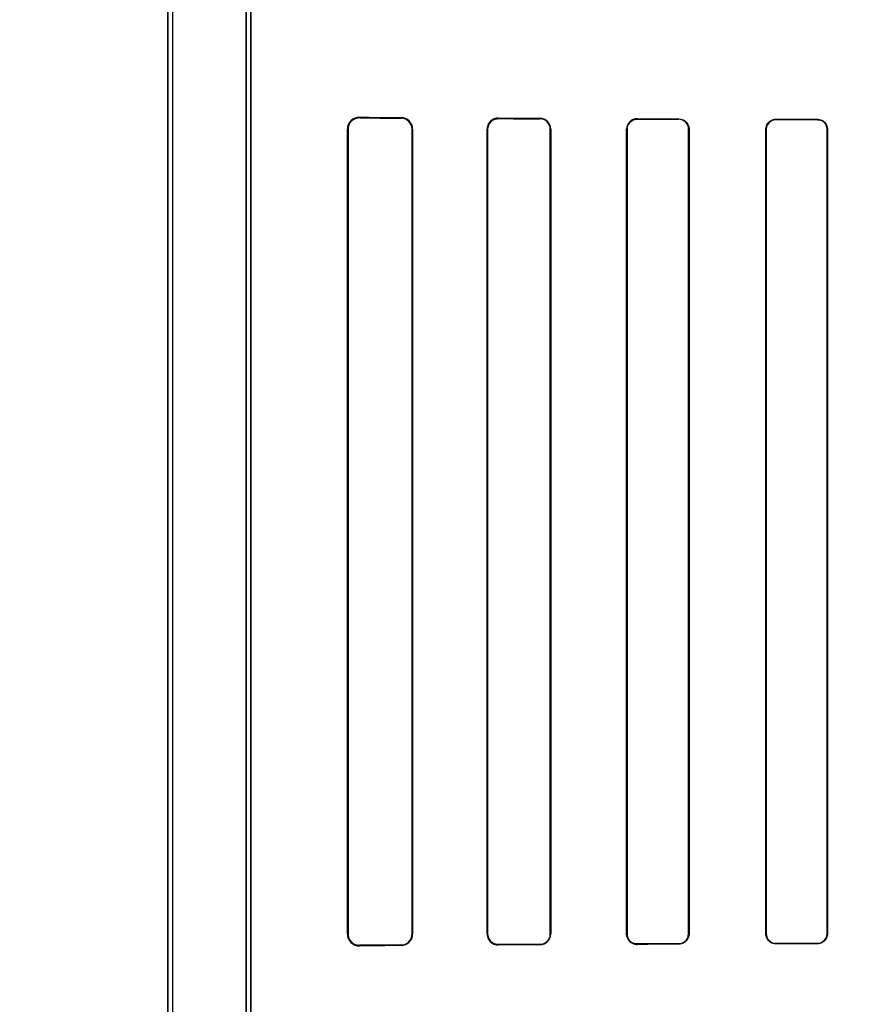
# Model space of a CAD drawing. Header units: millimetres. Extents: x 0 to 297, y 0 to 210.
# Tile 177 of 256: x 58.255 to 58.498, y 158.323 to 158.607. Entities that reach past the tile are written whole.
import ezdxf

# ---------------------------------------------------------------- set-up
doc = ezdxf.new("R2010")
doc.units = ezdxf.units.MM
doc.header["$LTSCALE"] = 16.335
doc.layers.get('0').update_dxf_attribs({"linetype": 'CONTINUOUS'})
for name, color, linetype in [('AXES_REF', 7, 'CONTINUOUS'), ('INTFCLR_1', 7, 'CONTINUOUS'), ('INTFCLR_72935', 7, 'CONTINUOUS')]:
    doc.layers.add(name, color=color, linetype=linetype)

msp = doc.modelspace()

# ---------------------------------------------------------------- linework, layer by layer
at = {"color": 7, "linetype": 'Continuous'}
for radius in [7.756662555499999, 7.756, 7.706331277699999]:
    msp.add_circle((57.52239940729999, 154.539298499), radius, dxfattribs=at)
msp.add_arc((57.52239940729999, 154.539298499), 7.68, 278.2771290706, 261.7228709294, dxfattribs=at)
at = {"layer": 'AXES_REF', "color": 9, "linetype": 'Continuous'}
for radius in [7.075609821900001, 4.7428614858]:
    msp.add_circle((57.52239940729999, 154.539298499), radius, dxfattribs=at)
at = {"layer": 'INTFCLR_1', "color": 6, "linetype": 'Continuous'}
for p, q in [((58.2973814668, 159.4752871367), (58.2973814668, 157.3392871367)), ((58.2987920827, 159.4753006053), (58.2987920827, 157.3392871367)), ((58.319970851, 157.765214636), (58.319970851, 158.7293596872)), ((58.32138146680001, 158.7293596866), (58.32138146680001, 157.7652145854)), ((58.3491454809, 158.3432871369), (58.3491454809, 158.5752871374)), ((58.3493482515, 158.3432871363), (58.3493482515, 158.5752871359)), ((58.36778839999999, 158.5752871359), (58.36778839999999, 158.3432871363)), ((58.3679543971, 158.5752871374), (58.3679543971, 158.3432871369)), ((58.3894201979, 158.3432871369), (58.3894201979, 158.5752871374)), ((58.3895652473, 158.3432871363), (58.3895652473, 158.5752871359)), ((58.40760464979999, 158.5752871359), (58.40760464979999, 158.3432871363)), ((58.40773583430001, 158.5752871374), (58.40773583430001, 158.3432871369)), ((58.4296016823, 158.3432871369), (58.4296016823, 158.5752871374)), ((58.4297229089, 158.3432871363), (58.4297229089, 158.5752871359)), ((58.4474657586, 158.5752871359), (58.4474657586, 158.3432871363)), ((58.4475794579, 158.5752871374), (58.4475794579, 158.3432871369)), ((58.4697367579, 158.3432871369), (58.4697367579, 158.5752871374)), ((58.4698445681, 158.3432871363), (58.4698445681, 158.5752871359)), ((58.48735696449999, 158.5752871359), (58.48735696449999, 158.3432871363)), ((58.4874600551, 158.5752871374), (58.4874600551, 158.3432871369))]:
    msp.add_line(p, q, dxfattribs=at)
at = {"layer": 'INTFCLR_1', "color": 9, "linetype": 'Continuous'}
for p, q in [((58.3526230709, 158.5787341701), (58.3526230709, 158.5785409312)), ((58.3646230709, 158.5784698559), (58.3646230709, 158.5786414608)), ((58.3926230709, 158.5784731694), (58.3926230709, 158.5783313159)), ((58.4046230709, 158.5782806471), (58.4046230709, 158.5784142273)), ((58.4326230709, 158.5782970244), (58.4326230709, 158.5781774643)), ((58.4446230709, 158.5781386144), (58.4446230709, 158.5782536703)), ((58.4726230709, 158.5781650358), (58.4726230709, 158.5780582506)), ((58.4846230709, 158.5780276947), (58.4846230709, 158.5781316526)), ((58.3493482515, 158.5752871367), (58.3491454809, 158.5752871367)), ((58.3679543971, 158.5752871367), (58.36778839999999, 158.5752871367)), ((58.3895652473, 158.5752871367), (58.389420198, 158.5752871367)), ((58.4077358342, 158.5752871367), (58.40760464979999, 158.5752871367)), ((58.4297229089, 158.5752871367), (58.4296016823, 158.5752871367)), ((58.447579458, 158.5752871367), (58.4474657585, 158.5752871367)), ((58.4698445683, 158.5752871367), (58.469736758, 158.5752871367)), ((58.4874600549, 158.5752871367), (58.48735696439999, 158.5752871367)), ((58.3491454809, 158.3432871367), (58.3493482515, 158.3432871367)), ((58.36778839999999, 158.3432871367), (58.3679543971, 158.3432871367)), ((58.389420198, 158.3432871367), (58.3895652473, 158.3432871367)), ((58.40760464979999, 158.3432871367), (58.4077358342, 158.3432871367)), ((58.4296016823, 158.3432871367), (58.4297229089, 158.3432871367)), ((58.4474657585, 158.3432871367), (58.447579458, 158.3432871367)), ((58.469736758, 158.3432871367), (58.4698445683, 158.3432871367)), ((58.48735696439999, 158.3432871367), (58.4874600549, 158.3432871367)), ((58.3526230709, 158.3400333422), (58.3526230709, 158.3398401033)), ((58.3646230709, 158.3399328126), (58.3646230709, 158.3401044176)), ((58.3926230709, 158.3402429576), (58.3926230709, 158.3401011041)), ((58.4046230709, 158.3401600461), (58.4046230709, 158.3402936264)), ((58.4326230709, 158.3403968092), (58.4326230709, 158.340277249)), ((58.4446230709, 158.3403206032), (58.4446230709, 158.340435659)), ((58.4726230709, 158.3405160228), (58.4726230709, 158.3404092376)), ((58.4846230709, 158.3404426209), (58.4846230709, 158.3405465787))]:
    msp.add_line(p, q, dxfattribs=at)
at = {"layer": 'INTFCLR_1', "color": 7, "linetype": 'Continuous'}
for points in [[(58.3916483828, 158.5781756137), (58.3917484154, 158.5782069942), (58.39185071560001, 158.5782352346), (58.3919551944, 158.5782601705), (58.3920616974, 158.5782816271), (58.3921701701, 158.5782994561), (58.3922806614, 158.578313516), (58.3923930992, 158.5783236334), (58.3925072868, 158.5783296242), (58.3926230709, 158.5783313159)], [(58.3926230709, 158.3402429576), (58.3925140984, 158.3402444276), (58.3924041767, 158.3402498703), (58.3922934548, 158.3402593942), (58.39218121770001, 158.3402732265), (58.3920685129, 158.3402914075), (58.39195809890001, 158.3403134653), (58.39185094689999, 158.3403389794), (58.3917462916, 158.3403679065), (58.39164422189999, 158.3404000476)], [(58.4316266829, 158.3404429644), (58.43172919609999, 158.3404095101), (58.4318339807, 158.3403794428), (58.4319409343, 158.3403529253), (58.4320498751, 158.340330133), (58.4321607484, 158.3403112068), (58.4322736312, 158.3402962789), (58.4323884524, 158.3402855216), (58.43250498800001, 158.3402791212), (58.4326230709, 158.340277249)]]:
    msp.add_lwpolyline(points, dxfattribs=at)
at = {"layer": 'INTFCLR_1', "color": 6, "linetype": 'Continuous'}
for centre, radius, start, end in [((58.3525931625, 158.5752865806), 0.003447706, 89.5029621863, 179.9907480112), ((58.3526023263, 158.5752869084), 0.0032540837, 89.63474196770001, 179.9959938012), ((58.3645997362, 158.5752868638), 0.003354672, 0.0046729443, 89.6014539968), ((58.3646055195, 158.5752870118), 0.003182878, 0.0022338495, 89.68405310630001), ((58.3926064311, 158.5752869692), 0.0031862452, 89.70077975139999, 179.996975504), ((58.4046086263, 158.5752870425), 0.0031272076, 0.0017375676, 89.7353513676), ((58.4046110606, 158.5752870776), 0.0029935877, 0.0011153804, 89.77012693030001), ((58.4326116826, 158.5752870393), 0.0030100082, 89.7832213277, 179.9981325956), ((58.4446142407, 158.5752871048), 0.0028515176, 0.0006244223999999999, 89.82257294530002), ((58.3525932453, 158.3432877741), 0.0034477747, 180.0105893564, 270.4956496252), ((58.35260232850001, 158.3432873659), 0.0032540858, 180.0040412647, 270.3652192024), ((58.364599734, 158.3432874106), 0.0033546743, 270.3985828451, 359.9953254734), ((58.3646054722, 158.343287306), 0.0031829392, 270.316792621, 359.9969455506), ((58.39260638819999, 158.3432872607), 0.0031861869, 180.0022271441, 270.2999972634), ((58.4046085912, 158.3432872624), 0.003127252, 270.2652883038, 359.9977007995), ((58.4046110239, 158.3432872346), 0.0029936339, 270.2305731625, 359.9981183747)]:
    msp.add_arc(centre, radius, start, end, dxfattribs=at)
for centre, major_axis, ratio, start_param, end_param in [((58.7386230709, 158.5792871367), (0.4172416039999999, 0), 0.0034906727, -2.752156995, -2.682292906), ((58.7386230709, 158.5792871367), (0.441241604, 0), 0.0034906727, -2.6358278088, -2.5822577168), ((58.7386230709, 158.5792871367), (0.4172416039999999, 0), 0.0034906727, -2.5485709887, -2.4989177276), ((58.7386230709, 158.5792871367), (0.441241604, 0), 0.0034906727, -2.4721230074, -2.4294368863), ((58.7386230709, 158.5792871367), (0.4172416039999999, 0), 0.0034906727, -2.3940887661, -2.3526946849), ((58.7386230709, 158.5792871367), (0.441241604, 0), 0.0034906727, -2.3371288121, -2.3000343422), ((58.7386230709, 158.5792871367), (0.4172416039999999, 0), 0.0034906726, -2.262071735, -2.2252929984), ((58.7386230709, 158.5792871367), (0.441241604, 0), 0.0034906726, -2.217857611, -2.1841931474), ((58.7386230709, 158.3392871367), (0.441241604, 0), 0.0034906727, 2.5822577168, 2.6358278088), ((58.7386230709, 158.3392871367), (0.4172416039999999, 0), 0.0034906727, 2.682292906, 2.752156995), ((58.7386230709, 158.3392871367), (0.441241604, 0), 0.0034906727, 2.4294368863, 2.4721230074), ((58.7386230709, 158.3392871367), (0.4172416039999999, 0), 0.0034906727, 2.4989177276, 2.5485709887), ((58.7386230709, 158.3392871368), (0.441241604, 0), 0.0034906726, 2.3000343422, 2.3371288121), ((58.7386230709, 158.3392871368), (0.4172416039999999, 0), 0.0034906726, 2.3526946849, 2.3940887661), ((58.7386230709, 158.3392871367), (0.441241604, 0), 0.0034906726, 2.1841931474, 2.217857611), ((58.7386230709, 158.3392871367), (0.4172416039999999, 0), 0.0034906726, 2.2252929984, 2.262071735)]:
    msp.add_ellipse(centre, major_axis=major_axis, ratio=ratio, start_param=start_param, end_param=end_param, dxfattribs=at)
at = {"layer": 'INTFCLR_1', "color": 7, "linetype": 'Continuous'}
for points, knots in [([(58.3895652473, 158.5752871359), (58.3895650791, 158.5758165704), (58.38984080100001, 158.5768346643), (58.390964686, 158.5780207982), (58.392042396, 158.5783215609), (58.392623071, 158.5783313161)], [0, 0, 0, 0, 0.3351505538, 0.6323606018, 1, 1, 1, 1]), ([(58.3895652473, 158.5752871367), (58.3895652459, 158.5758379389), (58.3899113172, 158.5771072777), (58.3909881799, 158.5779559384), (58.3916483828, 158.5781756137)], [0, 0, 0, 0, 0.4418459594, 1, 1, 1, 1]), ([(58.392623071, 158.3402429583), (58.3920503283, 158.340250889), (58.3909747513, 158.3405484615), (58.3898447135, 158.3417295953), (58.3895626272, 158.3427561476), (58.3895652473, 158.3432871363)], [0, 0, 0, 0, 0.3625785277, 0.6638821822, 1, 1, 1, 1]), ([(58.4326230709, 158.3402772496), (58.4320070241, 158.3402812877), (58.4304340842, 158.3407397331), (58.4295952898, 158.3423691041), (58.4296016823, 158.3432871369)], [0, 0, 0, 0, 0.4015735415, 1, 1, 1, 1])]:
    msp.add_open_spline(points, degree=3, knots=knots, dxfattribs=at)
at = {"layer": 'INTFCLR_1', "color": 6, "linetype": 'Continuous'}
for points, knots in [([(58.4297229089, 158.5752871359), (58.4297229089, 158.5758650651), (58.430164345, 158.5773730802), (58.4317289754, 158.5781804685), (58.4326230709, 158.5781774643)], [0, 0, 0, 0, 0.3926070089, 1, 1, 1, 1]), ([(58.4446230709, 158.5782536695), (58.4452168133, 158.5782516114), (58.4467562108, 158.5777927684), (58.4475794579, 158.5761981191), (58.4475794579, 158.5752871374)], [0, 0, 0, 0, 0.3945869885, 1, 1, 1, 1]), ([(58.4697367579, 158.5752871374), (58.4697367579, 158.5758814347), (58.47019731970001, 158.5773857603), (58.4717510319, 158.5781675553), (58.4726230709, 158.5781650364)], [0, 0, 0, 0, 0.4052930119, 1, 1, 1, 1]), ([(58.4698445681, 158.5752871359), (58.4698445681, 158.5758684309), (58.4702974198, 158.5773186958), (58.471792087, 158.5780604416), (58.4726230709, 158.5780582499)], [0, 0, 0, 0, 0.4115998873, 1, 1, 1, 1]), ([(58.484623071, 158.5781316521), (58.4851617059, 158.5781302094), (58.4866322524, 158.5777226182), (58.4874600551, 158.5761896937), (58.4874600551, 158.5752871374)], [0, 0, 0, 0, 0.3737436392, 1, 1, 1, 1]), ([(58.484623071, 158.5780276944), (58.485135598, 158.5780264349), (58.4865511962, 158.5776403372), (58.48735696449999, 158.5761627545), (58.48735696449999, 158.5752871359)], [0, 0, 0, 0, 0.3692176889, 1, 1, 1, 1]), ([(58.4326230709, 158.3403968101), (58.4320433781, 158.3403948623), (58.4305341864, 158.3408341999), (58.4297229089, 158.3423948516), (58.4297229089, 158.3432871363)], [0, 0, 0, 0, 0.3938203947, 1, 1, 1, 1]), ([(58.4475794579, 158.3432871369), (58.4475794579, 158.3426951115), (58.4471288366, 158.3411538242), (58.4455358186, 158.3403237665), (58.4446230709, 158.3403206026)], [0, 0, 0, 0, 0.393430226, 1, 1, 1, 1]), ([(58.4474657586, 158.3432871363), (58.4474657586, 158.3427047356), (58.4470172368, 158.3412209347), (58.4454880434, 158.3404383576), (58.4446230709, 158.3404356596)], [0, 0, 0, 0, 0.4023834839, 1, 1, 1, 1]), ([(58.4726230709, 158.3404092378), (58.4720678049, 158.340407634), (58.47057043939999, 158.3408229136), (58.4697367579, 158.3423787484), (58.4697367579, 158.3432871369)], [0, 0, 0, 0, 0.3793705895, 1, 1, 1, 1]), ([(58.4726230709, 158.3405160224), (58.4720965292, 158.3405146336), (58.4706569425, 158.3409067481), (58.4698445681, 158.3424052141), (58.4698445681, 158.3432871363)], [0, 0, 0, 0, 0.3738419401, 1, 1, 1, 1]), ([(58.4874600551, 158.3432871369), (58.4874600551, 158.3426904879), (58.4869963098, 158.3412065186), (58.4854716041, 158.3404448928), (58.484623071, 158.34044262)], [0, 0, 0, 0, 0.4128529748, 1, 1, 1, 1]), ([(58.48735696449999, 158.3432871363), (58.48735696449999, 158.3427062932), (58.4869038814, 158.3412750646), (58.48543511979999, 158.3405485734), (58.484623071, 158.3405465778)], [0, 0, 0, 0, 0.4170044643, 1, 1, 1, 1])]:
    msp.add_open_spline(points, degree=3, knots=knots, dxfattribs=at)
at = {"layer": 'INTFCLR_72935', "color": 6, "linetype": 'Continuous'}
for p, q in [((58.2973814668, 157.3392871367), (58.2973814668, 159.4752871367)), ((58.2987920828, 159.4753140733), (58.2987920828, 157.3392871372)), ((58.3199708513, 158.7331345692), (58.3199708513, 157.7614397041)), ((58.32138146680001, 157.762871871), (58.32138146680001, 158.7317024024)), ((58.3491454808, 158.5752871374), (58.3491454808, 158.3432871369)), ((58.3493482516, 158.5752871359), (58.3493482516, 158.3432871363)), ((58.3677884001, 158.3432871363), (58.3677884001, 158.5752871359)), ((58.3679543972, 158.3432871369), (58.3679543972, 158.5752871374)), ((58.389420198, 158.5752871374), (58.389420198, 158.3432871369)), ((58.3895652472, 158.5752871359), (58.3895652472, 158.3432871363)), ((58.40760464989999, 158.3432871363), (58.40760464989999, 158.5752871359)), ((58.4077358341, 158.3432871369), (58.4077358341, 158.5752871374)), ((58.4296016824, 158.5752871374), (58.4296016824, 158.3432871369)), ((58.429722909, 158.5752871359), (58.429722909, 158.3432871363)), ((58.4474657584, 158.3432871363), (58.4474657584, 158.5752871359)), ((58.447579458, 158.3432871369), (58.447579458, 158.5752871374)), ((58.469736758, 158.5752871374), (58.469736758, 158.3432871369)), ((58.4698445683, 158.5752871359), (58.4698445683, 158.3432871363)), ((58.48735696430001, 158.3432871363), (58.48735696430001, 158.5752871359)), ((58.4874600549, 158.3432871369), (58.4874600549, 158.5752871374))]:
    msp.add_line(p, q, dxfattribs=at)
at = {"layer": 'INTFCLR_72935', "color": 9, "linetype": 'Continuous'}
for p, q in [((58.3526230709, 158.5785409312), (58.3526230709, 158.5787341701)), ((58.3646230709, 158.5786414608), (58.3646230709, 158.5784698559)), ((58.3926230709, 158.5783313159), (58.3926230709, 158.5784731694)), ((58.4046230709, 158.5784142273), (58.4046230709, 158.5782806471)), ((58.4326230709, 158.5781774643), (58.4326230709, 158.5782970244)), ((58.4446230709, 158.5782536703), (58.4446230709, 158.5781386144)), ((58.4726230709, 158.5780582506), (58.4726230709, 158.5781650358)), ((58.4846230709, 158.5781316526), (58.4846230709, 158.5780276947)), ((58.3491454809, 158.5752871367), (58.3493482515, 158.5752871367)), ((58.36778839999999, 158.5752871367), (58.3679543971, 158.5752871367)), ((58.389420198, 158.5752871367), (58.3895652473, 158.5752871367)), ((58.40760464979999, 158.5752871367), (58.4077358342, 158.5752871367)), ((58.4296016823, 158.5752871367), (58.4297229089, 158.5752871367)), ((58.4474657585, 158.5752871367), (58.447579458, 158.5752871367)), ((58.469736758, 158.5752871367), (58.4698445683, 158.5752871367)), ((58.48735696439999, 158.5752871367), (58.4874600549, 158.5752871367)), ((58.3493482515, 158.3432871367), (58.3491454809, 158.3432871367)), ((58.3679543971, 158.3432871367), (58.36778839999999, 158.3432871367)), ((58.3895652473, 158.3432871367), (58.389420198, 158.3432871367)), ((58.4077358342, 158.3432871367), (58.40760464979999, 158.3432871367)), ((58.4297229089, 158.3432871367), (58.4296016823, 158.3432871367)), ((58.447579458, 158.3432871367), (58.4474657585, 158.3432871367)), ((58.4698445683, 158.3432871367), (58.469736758, 158.3432871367)), ((58.4874600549, 158.3432871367), (58.48735696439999, 158.3432871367)), ((58.3526230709, 158.3398401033), (58.3526230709, 158.3400333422)), ((58.3646230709, 158.3401044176), (58.3646230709, 158.3399328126)), ((58.3926230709, 158.3401011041), (58.3926230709, 158.3402429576)), ((58.4046230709, 158.3402936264), (58.4046230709, 158.3401600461)), ((58.4326230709, 158.340277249), (58.4326230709, 158.3403968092)), ((58.4446230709, 158.340435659), (58.4446230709, 158.3403206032)), ((58.4726230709, 158.3404092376), (58.4726230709, 158.3405160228)), ((58.4846230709, 158.3405465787), (58.4846230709, 158.3404426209))]:
    msp.add_line(p, q, dxfattribs=at)
at = {"layer": 'INTFCLR_72935', "color": 7, "linetype": 'Continuous'}
for points in [[(58.3526230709, 158.5785409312), (58.352500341, 158.5785393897), (58.35238106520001, 158.5785334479), (58.3522653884, 158.5785234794), (58.3521537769, 158.5785099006), (58.352045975, 158.578493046), (58.3519410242, 158.5784730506), (58.35183865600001, 158.578450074), (58.3517392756, 158.5784244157), (58.3516429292, 158.5783963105)], [(58.3916295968, 158.5783197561), (58.3917281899, 158.5783497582), (58.3918295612, 158.5783770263), (58.3919336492, 158.5784013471), (58.3920399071, 158.5784224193), (58.3921487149, 158.5784401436), (58.3922614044, 158.5784544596), (58.39237835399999, 158.5784650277), (58.3924989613, 158.5784713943), (58.3926230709, 158.5784731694)], [(58.3926230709, 158.5783313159), (58.3925140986, 158.5783298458), (58.392404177, 158.5783244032), (58.3922934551, 158.5783148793), (58.39218121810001, 158.578301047), (58.39206851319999, 158.578282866), (58.3919580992, 158.5782608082), (58.3918509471, 158.5782352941), (58.3917462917, 158.5782063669), (58.39164422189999, 158.5781742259)], [(58.4316266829, 158.5781313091), (58.43172919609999, 158.5781647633), (58.4318339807, 158.5781948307), (58.4319409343, 158.5782213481), (58.4320498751, 158.5782441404), (58.4321607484, 158.5782630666), (58.4322736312, 158.5782779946), (58.4323884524, 158.5782887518), (58.43250498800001, 158.5782951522), (58.4326230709, 158.5782970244)], [(58.35164408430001, 158.3401776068), (58.3517403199, 158.3401495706), (58.3518395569, 158.3401239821), (58.3519417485, 158.3401010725), (58.352046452, 158.3400811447), (58.352153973, 158.3400643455), (58.3522653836, 158.3400507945), (58.352380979, 158.3400408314), (58.3525002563, 158.3400348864), (58.3526230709, 158.3400333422)], [(58.3926230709, 158.3401011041), (58.3924994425, 158.3401028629), (58.39237921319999, 158.3401091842), (58.3922625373, 158.3401196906), (58.3921499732, 158.3401339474), (58.3920411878, 158.340151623), (58.39193498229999, 158.3401726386), (58.39183101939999, 158.3401968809), (58.3917298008, 158.3402240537), (58.39163138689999, 158.3402539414)], [(58.3916483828, 158.3403986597), (58.3917484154, 158.3403672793), (58.39185071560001, 158.3403390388), (58.3919551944, 158.340314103), (58.3920616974, 158.3402926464), (58.3921701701, 158.3402748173), (58.3922806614, 158.3402607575), (58.3923930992, 158.3402506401), (58.3925072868, 158.3402446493), (58.3926230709, 158.3402429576)]]:
    msp.add_lwpolyline(points, dxfattribs=at)
at = {"layer": 'INTFCLR_72935', "color": 6, "linetype": 'Continuous'}
for centre, radius, start, end in [((58.352593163, 158.5752865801), 0.0034477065, 89.50296873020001, 179.9907387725), ((58.3645997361, 158.5752868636), 0.0033546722, 0.004675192, 89.6014516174), ((58.3646053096, 158.5752867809), 0.0031831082, 0.0063896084, 89.68029597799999), ((58.4046085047, 158.5752869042), 0.0031273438, 0.0042723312, 89.73313362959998), ((58.4046110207, 158.5752870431), 0.0029936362, 0.0017753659, 89.76936951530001), ((58.3525931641, 158.3432876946), 0.0034477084, 180.0092681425, 270.4970118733), ((58.3645997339, 158.3432874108), 0.0033546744, 270.3985858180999, 359.9953225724), ((58.364605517, 158.3432872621), 0.00318288, 270.3159925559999, 359.9977364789), ((58.40460851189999, 158.3432873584), 0.0031273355, 270.2667349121, 359.9959418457), ((58.40461106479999, 158.3432871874), 0.0029935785, 270.2297901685, 359.9990229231), ((58.4326116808, 158.343287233), 0.0030100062, 180.0018289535, 270.2168102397)]:
    msp.add_arc(centre, radius, start, end, dxfattribs=at)
for centre, major_axis, ratio, start_param, end_param in [((58.7386230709, 158.5792871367), (0.4172416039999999, 0), 0.0034906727, -2.752156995, -2.682292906), ((58.7386230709, 158.5792871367), (0.441241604, 0), 0.0034906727, -2.6358278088, -2.5822577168), ((58.7386230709, 158.5792871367), (0.4172416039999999, 0), 0.0034906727, -2.5485709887, -2.4989177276), ((58.7386230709, 158.5792871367), (0.441241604, 0), 0.0034906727, -2.4721230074, -2.4294368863), ((58.7386230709, 158.5792871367), (0.4172416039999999, 0), 0.0034906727, -2.3940887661, -2.3526946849), ((58.7386230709, 158.5792871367), (0.441241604, 0), 0.0034906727, -2.3371288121, -2.3000343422), ((58.7386230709, 158.5792871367), (0.4172416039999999, 0), 0.0034906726, -2.262071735, -2.2252929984), ((58.7386230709, 158.5792871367), (0.441241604, 0), 0.0034906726, -2.217857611, -2.1841931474), ((58.7386230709, 158.3392871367), (0.441241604, 0), 0.0034906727, 2.5822577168, 2.6358278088), ((58.7386230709, 158.3392871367), (0.4172416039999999, 0), 0.0034906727, 2.682292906, 2.752156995), ((58.7386230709, 158.3392871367), (0.441241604, 0), 0.0034906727, 2.4294368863, 2.4721230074), ((58.7386230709, 158.3392871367), (0.4172416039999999, 0), 0.0034906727, 2.4989177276, 2.5485709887), ((58.7386230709, 158.3392871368), (0.441241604, 0), 0.0034906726, 2.3000343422, 2.3371288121), ((58.7386230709, 158.3392871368), (0.4172416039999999, 0), 0.0034906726, 2.3526946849, 2.3940887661), ((58.7386230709, 158.3392871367), (0.441241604, 0), 0.0034906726, 2.1841931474, 2.217857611), ((58.7386230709, 158.3392871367), (0.4172416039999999, 0), 0.0034906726, 2.2252929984, 2.262071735)]:
    msp.add_ellipse(centre, major_axis=major_axis, ratio=ratio, start_param=start_param, end_param=end_param, dxfattribs=at)
at = {"layer": 'INTFCLR_72935', "color": 7, "linetype": 'Continuous'}
for points, knots in [([(58.3526230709, 158.5785409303), (58.35211652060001, 158.5785369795), (58.35102876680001, 158.5782943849), (58.3497090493, 158.5771191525), (58.3493458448, 158.5759075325), (58.3493482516, 158.5752871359)], [0, 0, 0, 0, 0.2996435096, 0.6330205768, 1, 1, 1, 1]), ([(58.3516429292, 158.5783963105), (58.3511978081, 158.5782589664), (58.3499811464, 158.5775893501), (58.3493481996, 158.5761703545), (58.3493482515, 158.5752871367)], [0, 0, 0, 0, 0.3453021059, 1, 1, 1, 1]), ([(58.3926230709, 158.5784731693), (58.3920789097, 158.5784670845), (58.391055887, 158.5782117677), (58.3897898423, 158.5770798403), (58.3894177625, 158.575938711), (58.389420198, 158.5752871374)], [0, 0, 0, 0, 0.3291491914, 0.605901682, 1, 1, 1, 1]), ([(58.3926230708, 158.5783313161), (58.392050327, 158.5783233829), (58.3909747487, 158.5780258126), (58.3898447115, 158.5768446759), (58.3895626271, 158.5758181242), (58.3895652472, 158.5752871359)], [0, 0, 0, 0, 0.3625791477, 0.6638826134, 1, 1, 1, 1]), ([(58.39164422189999, 158.5781742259), (58.3911334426, 158.5780034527), (58.3900392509, 158.5772831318), (58.38956523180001, 158.5759934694), (58.3895652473, 158.5752871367)], [0, 0, 0, 0, 0.4326207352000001, 1, 1, 1, 1]), ([(58.4326230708, 158.5782970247), (58.4320070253, 158.5782929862), (58.43043408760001, 158.5778345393), (58.4295952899, 158.5762051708), (58.4296016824, 158.5752871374)], [0, 0, 0, 0, 0.4015728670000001, 1, 1, 1, 1]), ([(58.3493482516, 158.3432871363), (58.3493485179, 158.3427310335), (58.34963595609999, 158.3416482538), (58.3508301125, 158.3403709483), (58.3519955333, 158.3400374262), (58.3526230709, 158.3400333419)], [0, 0, 0, 0, 0.3289555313, 0.628780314, 1, 1, 1, 1]), ([(58.389420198, 158.3432871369), (58.3894202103, 158.3427820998), (58.3896906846, 158.3416669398), (58.3908958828, 158.3404014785), (58.3920684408, 158.3401080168), (58.3926230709, 158.340101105)], [0, 0, 0, 0, 0.3052965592, 0.6646982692, 1, 1, 1, 1]), ([(58.3895652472, 158.3432871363), (58.38956507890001, 158.342757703), (58.38984080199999, 158.3417396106), (58.390964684, 158.340553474), (58.3920423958, 158.3402527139), (58.3926230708, 158.3402429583)], [0, 0, 0, 0, 0.3351499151, 0.6323604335, 1, 1, 1, 1])]:
    msp.add_open_spline(points, degree=3, knots=knots, dxfattribs=at)
at = {"layer": 'INTFCLR_72935', "color": 6, "linetype": 'Continuous'}
for points, knots in [([(58.4326230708, 158.5781774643), (58.4320361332, 158.5781794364), (58.4305249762, 158.577733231), (58.429722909, 158.5761727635), (58.429722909, 158.5752871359)], [0, 0, 0, 0, 0.3985830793, 1, 1, 1, 1]), ([(58.444623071, 158.5782536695), (58.4452263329, 158.5782515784), (58.4467681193, 158.577783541), (58.447579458, 158.5761893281), (58.447579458, 158.5752871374)], [0, 0, 0, 0, 0.4007193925, 1, 1, 1, 1]), ([(58.4474657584, 158.5752871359), (58.4474657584, 158.5758664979), (58.44702131, 158.5773501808), (58.4454910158, 158.5781359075), (58.4446230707, 158.5781386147)], [0, 0, 0, 0, 0.4003022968, 1, 1, 1, 1]), ([(58.469736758, 158.5752871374), (58.469736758, 158.5758808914), (58.47019587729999, 158.5773856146), (58.4717503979, 158.5781675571), (58.472623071, 158.5781650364)], [0, 0, 0, 0, 0.4048974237, 1, 1, 1, 1]), ([(58.4726230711, 158.5780582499), (58.4720824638, 158.5780596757), (58.4706395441, 158.5776536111), (58.4698445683, 158.5761561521), (58.4698445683, 158.5752871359)], [0, 0, 0, 0, 0.3835126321, 1, 1, 1, 1]), ([(58.4846230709, 158.5781316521), (58.4851755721, 158.5781301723), (58.4866493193, 158.5777088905), (58.4874600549, 158.5761769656), (58.4874600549, 158.5752871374)], [0, 0, 0, 0, 0.3830625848, 1, 1, 1, 1]), ([(58.48735696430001, 158.5752871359), (58.48735696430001, 158.5758682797), (58.48690431, 158.5773000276), (58.4854349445, 158.5780256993), (58.4846230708, 158.5780276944)], [0, 0, 0, 0, 0.4171827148, 1, 1, 1, 1]), ([(58.429722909, 158.3432871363), (58.429722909, 158.3427093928), (58.4301648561, 158.341201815), (58.43172890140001, 158.3403938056), (58.4326230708, 158.3403968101)], [0, 0, 0, 0, 0.3925106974, 1, 1, 1, 1]), ([(58.447579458, 158.3432871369), (58.447579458, 158.342697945), (58.447131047, 158.3411576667), (58.44553835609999, 158.3403237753), (58.444623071, 158.3403206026)], [0, 0, 0, 0, 0.3916243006, 1, 1, 1, 1]), ([(58.4446230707, 158.3404356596), (58.4451915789, 158.3404374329), (58.4466715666, 158.3408752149), (58.4474657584, 158.34240907), (58.4474657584, 158.3432871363)], [0, 0, 0, 0, 0.3930041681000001, 1, 1, 1, 1]), ([(58.472623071, 158.3404092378), (58.4720554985, 158.3404075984), (58.470555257, 158.340835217), (58.469736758, 158.3423900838), (58.469736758, 158.3432871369)], [0, 0, 0, 0, 0.3875215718, 1, 1, 1, 1]), ([(58.4698445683, 158.3432871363), (58.4698445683, 158.3427055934), (58.4702968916, 158.3412548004), (58.4717922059, 158.340513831), (58.4726230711, 158.3405160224)], [0, 0, 0, 0, 0.411737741, 1, 1, 1, 1]), ([(58.4874600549, 158.3432871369), (58.4874600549, 158.3426922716), (58.4869990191, 158.3412081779), (58.4854734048, 158.3404448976), (58.4846230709, 158.34044262)], [0, 0, 0, 0, 0.4116138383, 1, 1, 1, 1]), ([(58.4846230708, 158.3405465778), (58.48514921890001, 158.3405478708), (58.48656801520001, 158.3409472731), (58.48735696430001, 158.3424239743), (58.48735696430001, 158.3432871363)], [0, 0, 0, 0, 0.3787124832, 1, 1, 1, 1])]:
    msp.add_open_spline(points, degree=3, knots=knots, dxfattribs=at)

doc.saveas('drawing.dxf')
